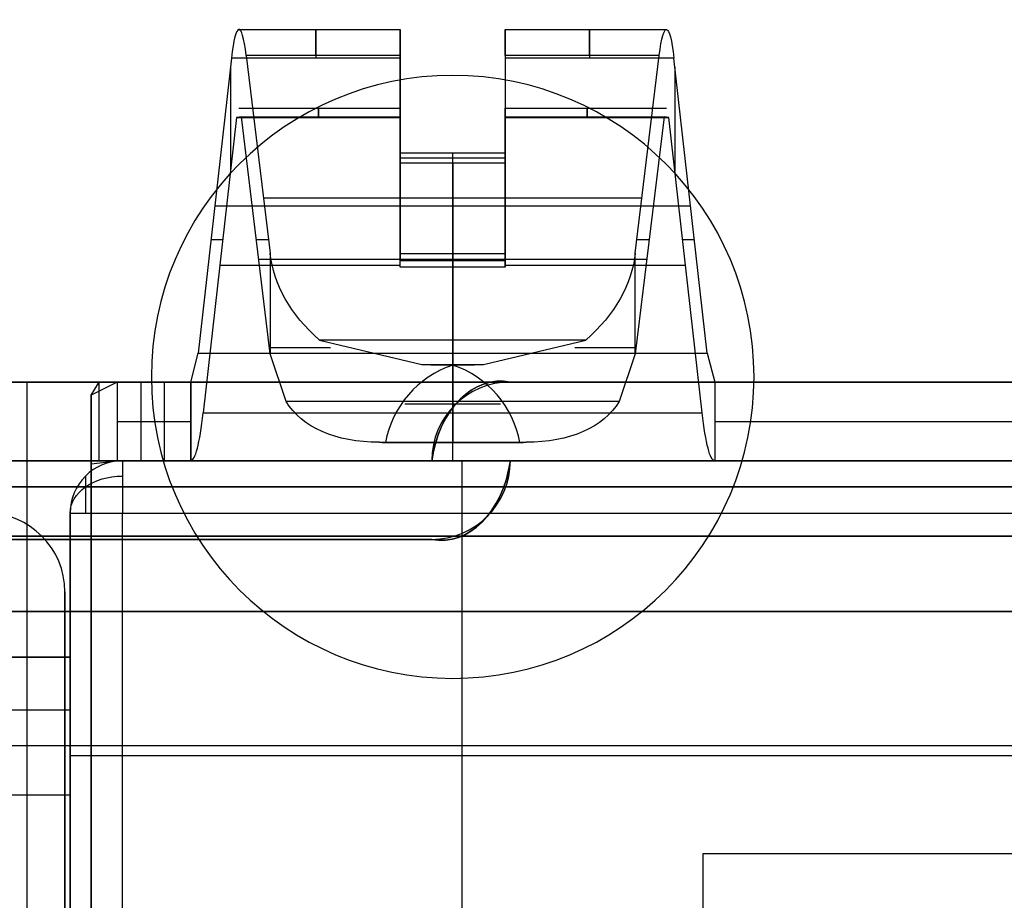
# Model space of a CAD drawing. Extents: x -64 to 57, y 4 to 161.
# Tile 31 of 256: x -54.55 to -50.79, y 42.23 to 45.59. Entities that reach past the tile are written whole.
import ezdxf

# ---------------------------------------------------------------- set-up
doc = ezdxf.new("R2010")
doc.units = 0
doc.layers.add('DEFAULT', color=7, linetype='CONTINUOUS')

msp = doc.modelspace()

# ---------------------------------------------------------------- linework, layer by layer
at = {"layer": 'DEFAULT'}
for p, q in [((-53.7129, 45.5516, 35.6083), (-53.0971, 45.5516, 35.6083)), ((-53.0971, 45.5515, 35.6146), (-53.0971, 45.2514, 35.6146)), ((-52.6971, 45.5516, 35.6083), (-52.0814, 45.5516, 35.6083)), ((-52.6971, 45.5515, 35.6146), (-52.6971, 45.2514, 35.6146)), ((-53.7416, 45.4417, 35.9029), (-53.8684, 44.3164, 37.2019)), ((-53.0971, 45.4417, 35.9029), (-53.7416, 45.4417, 35.9029)), ((-53.6853, 45.4523, 35.3263), (-53.5938, 44.6986, 34.3887)), ((-53.0971, 45.4523, 35.3263), (-53.6853, 45.4523, 35.3263)), ((-53.0971, 45.0811, 34.8646), (-53.0971, 45.4523, 35.3263)), ((-53.0971, 45.0417, 36.3646), (-53.0971, 45.4417, 35.9029)), ((-52.1089, 45.4523, 35.3263), (-52.6971, 45.4523, 35.3263)), ((-52.6971, 45.4523, 35.3263), (-52.6971, 45.0811, 34.8646)), ((-52.0527, 45.4417, 35.9029), (-52.6971, 45.4417, 35.9029)), ((-52.6971, 45.4417, 35.9029), (-52.6971, 45.0417, 36.3646)), ((-52.2005, 44.6986, 34.3887), (-52.1089, 45.4523, 35.3263)), ((-51.9259, 44.3164, 37.2019), (-52.0527, 45.4417, 35.9029)), ((-53.7455, 45.4073, 35.9426), (-53.7455, 45.0104, 35.9426)), ((-52.0488, 45.4073, 35.9426), (-52.0488, 45.0104, 35.9426)), ((-53.0971, 45.3647, 35.2173), (-53.0971, 45.3647, 35.9919)), ((-52.6971, 45.3647, 35.9919), (-52.6971, 45.3647, 35.2173)), ((-53.7129, 45.2516, 35.6083), (-53.0971, 45.2516, 35.6083)), ((-52.6971, 45.2516, 35.6083), (-52.0814, 45.2516, 35.6083)), ((-53.7224, 45.2149, 35.7065), (-53.8492, 44.0896, 37.0055)), ((-53.7037, 45.2185, 35.5143), (-53.7224, 45.2149, 35.7065)), ((-53.7224, 45.2149, 35.7065), (-53.0971, 45.2149, 35.7065)), ((-53.5938, 44.3136, 34.3887), (-53.7037, 45.2185, 35.5143)), ((-53.7037, 45.2185, 35.5143), (-53.0971, 45.2185, 35.5143)), ((-53.0971, 45.2185, 35.5143), (-53.0971, 45.069, 35.3283)), ((-53.0971, 45.0541, 35.8921), (-53.0971, 45.2149, 35.7065)), ((-52.6971, 45.2185, 35.5143), (-52.0906, 45.2185, 35.5143)), ((-52.6971, 45.069, 35.3283), (-52.6971, 45.2185, 35.5143)), ((-52.6971, 45.2149, 35.7065), (-52.0718, 45.2149, 35.7065)), ((-52.6971, 45.2149, 35.7065), (-52.6971, 45.0541, 35.8921)), ((-52.0906, 45.2185, 35.5143), (-52.2005, 44.3136, 34.3887)), ((-52.0718, 45.2149, 35.7065), (-52.0906, 45.2185, 35.5143)), ((-51.9451, 44.0896, 37.0055), (-52.0718, 45.2149, 35.7065)), ((-53.0971, 45.0811, 34.8646), (-52.6971, 45.0811, 34.8646)), ((-53.0971, 45.069, 35.3283), (-53.0971, 45.0811, 34.8646)), ((-53.0971, 45.069, 35.3283), (-53.0971, 45.0541, 35.8921)), ((-53.0971, 45.069, 35.3283), (-53.0971, 44.6962, 34.8646)), ((-53.0971, 45.0614, 35.6146), (-52.6971, 45.0614, 35.6146)), ((-53.0971, 45.0614, 35.6146), (-53.0971, 44.6705, 35.6146)), ((-52.8971, 45.0417, 36.3646), (-52.8971, 45.0811, 34.8646)), ((-52.8971, 44.3664, 33.9755), (-52.8971, 45.0811, 34.8646)), ((-52.6971, 45.0811, 34.8646), (-52.6971, 45.069, 35.3283)), ((-52.6971, 45.069, 35.3283), (-52.6971, 45.0541, 35.8921)), ((-52.6971, 44.6962, 34.8646), (-52.6971, 45.069, 35.3283)), ((-52.6971, 45.0614, 35.6146), (-52.6971, 44.6705, 35.6146)), ((-53.0971, 45.0417, 36.3646), (-53.0971, 45.0541, 35.8921)), ((-53.0971, 44.6448, 36.3646), (-53.0971, 45.0541, 35.8921)), ((-52.6971, 45.0417, 36.3646), (-53.0971, 45.0417, 36.3646)), ((-52.8971, 45.0417, 36.3646), (-52.8971, 44.3164, 37.2019)), ((-52.6971, 45.0541, 35.8921), (-52.6971, 45.0417, 36.3646)), ((-52.6971, 45.0541, 35.8921), (-52.6971, 44.6448, 36.3646)), ((-53.6194, 44.9094, 34.6509), (-52.1749, 44.9094, 34.6509)), ((-53.805, 44.879, 36.5524), (-51.9893, 44.879, 36.5524)), ((-53.0971, 44.8569, 35.0645), (-53.0971, 44.8569, 36.1198)), ((-52.6971, 44.8569, 35.0645), (-52.6971, 44.8569, 36.1198)), ((-53.8195, 44.7506, 36.7006), (-53.7748, 44.7506, 36.2424)), ((-53.6469, 44.7506, 34.9323), (-53.6002, 44.7506, 34.4535)), ((-52.1941, 44.7506, 34.4535), (-52.1474, 44.7506, 34.9323)), ((-52.0195, 44.7506, 36.2424), (-51.9748, 44.7506, 36.7006)), ((-53.5938, 44.6986, 34.3887), (-53.5938, 44.3136, 34.3887)), ((-53.0971, 44.6962, 34.8646), (-52.6971, 44.6962, 34.8646)), ((-53.0971, 44.6448, 36.3646), (-53.0971, 44.6962, 34.8646)), ((-52.8971, 44.1326, 34.1635), (-52.8971, 44.6962, 34.8646)), ((-52.8971, 44.6448, 36.3646), (-52.8971, 44.6962, 34.8646)), ((-52.6971, 44.6448, 36.3646), (-52.6971, 44.6962, 34.8646)), ((-52.2005, 44.3136, 34.3887), (-52.2005, 44.6986, 34.3887)), ((-53.7858, 44.6523, 36.356), (-53.0971, 44.6523, 36.356)), ((-53.6378, 44.6755, 34.8389), (-52.1565, 44.6755, 34.8389)), ((-53.0971, 44.6705, 35.6146), (-52.6971, 44.6705, 35.6146)), ((-52.6971, 44.6448, 36.3646), (-53.0971, 44.6448, 36.3646)), ((-52.8971, 44.6448, 36.3646), (-52.8971, 44.0896, 37.0055)), ((-52.6971, 44.6523, 36.356), (-52.0085, 44.6523, 36.356)), ((-52.3887, 44.3664, 33.9755), (-53.4056, 44.3664, 33.9755)), ((-53.4056, 44.3664, 33.9755), (-53.0143, 44.2731, 33.7666)), ((-52.78, 44.2731, 33.7666), (-52.3887, 44.3664, 33.9755)), ((-53.8971, 44.2065, 37.4966), (-53.8684, 44.3164, 37.2019)), ((-53.8684, 44.3164, 37.2019), (-51.9259, 44.3164, 37.2019)), ((-53.5328, 44.1326, 34.1635), (-53.5938, 44.3136, 34.3887)), ((-52.2005, 44.3136, 34.3887), (-52.2615, 44.1326, 34.1635)), ((-51.9259, 44.3164, 37.2019), (-51.8971, 44.2065, 37.4966)), ((-53.0143, 44.2731, 33.7666), (-52.78, 44.2731, 33.7666)), ((-53.0143, 44.2731, 33.7666), (-52.8971, 44.2715, 33.7567)), ((-52.9801, 44.2723, 33.7616), (-52.8142, 44.2723, 33.7616)), ((-52.8971, 44.2715, 33.7567), (-52.78, 44.2731, 33.7666)), ((-52.8971, 44.2715, 33.7567), (-52.8971, 44.2731, 33.7666)), ((-52.8971, 43.9755, 33.8053), (-52.8971, 44.2715, 33.7567)), ((-62.8671, 44.2065, 52.6366), (-46.1771, 44.2065, 52.6366)), ((-54.1771, 44.2065, 39.1966), (-62.8671, 44.2065, 39.1966)), ((-62.8671, 44.2065, 45.0666), (-46.1771, 44.2065, 45.0666)), ((-52.6771, 44.2065, 46.4166), (-56.9271, 44.2065, 46.4166)), ((-56.9271, 44.2065, 45.4166), (-52.6771, 44.2065, 45.4166)), ((-54.5221, 44.2065, 39.1966), (-54.5221, 44.2065, 45.4166)), ((-54.5221, 44.2065, 46.4166), (-54.5221, 44.2065, 52.6366)), ((-54.1771, 44.2065, 39.1966), (-54.2771, 44.157, 39.0039)), ((-54.2771, 44.157, 39.0039), (-54.2493, 44.2017, 39.1349)), ((-54.2479, 44.2021, 39.1379), (-54.2479, 43.9054, 39.1819)), ((-53.9971, 44.2065, 39.1966), (-54.1771, 44.2065, 39.1966)), ((-54.1771, 44.2065, 39.1966), (-54.1771, 43.9065, 39.1966)), ((-54.1771, 44.2065, 39.1966), (-54.1771, 44.2065, 39.1966)), ((-54.0871, 44.2065, 39.1966), (-54.0871, 43.9065, 39.1966)), ((-53.9971, 43.9065, 39.1966), (-53.9971, 44.2065, 39.1966)), ((-51.8971, 44.2065, 37.4966), (-53.8971, 44.2065, 37.4966)), ((-53.8971, 44.2065, 37.4966), (-53.8971, 44.2065, 39.0966)), ((-53.8971, 43.9065, 39.0966), (-53.8971, 44.2065, 39.0966)), ((-53.8971, 43.9065, 37.4966), (-53.8971, 44.2065, 37.4966)), ((-53.8971, 44.2065, 38.2966), (-53.8971, 43.9065, 38.2966)), ((-52.6771, 44.2065, 45.4166), (-52.6771, 44.2065, 46.4166)), ((-48.2171, 44.2065, 37.4966), (-51.8971, 44.2065, 37.4966)), ((-51.8971, 44.2065, 37.4966), (-51.8971, 43.9065, 37.4966)), ((-54.2771, 44.157, 39.0039), (-54.2771, 43.8941, 39.1484)), ((-54.2771, 44.1378, 38.9725), (-54.2771, 37.6565, 38.9725)), ((-52.2615, 44.1326, 34.1635), (-53.5328, 44.1326, 34.1635)), ((-53.0801, 44.1235, 33.781), (-52.7142, 44.1235, 33.781)), ((-53.8492, 44.0896, 37.0055), (-51.9451, 44.0896, 37.0055)), ((-54.1771, 44.0565, 39.1966), (-53.9971, 44.0565, 39.1966)), ((-53.8971, 44.0565, 37.4966), (-53.8971, 44.0565, 39.0966)), ((-51.8971, 44.0565, 37.4966), (-48.2171, 44.0565, 37.4966)), ((-53.1535, 43.9755, 33.8053), (-53.1773, 43.9771, 33.8152)), ((-53.1773, 43.9771, 33.8152), (-52.617, 43.9771, 33.8152)), ((-53.1657, 43.9763, 33.8103), (-52.6286, 43.9763, 33.8103)), ((-52.6408, 43.9755, 33.8053), (-53.1535, 43.9755, 33.8053)), ((-52.8971, 43.9755, 33.8053), (-52.8971, 43.9771, 33.8152)), ((-52.617, 43.9771, 33.8152), (-52.6408, 43.9755, 33.8053)), ((-62.8671, 43.9065, 52.6366), (-46.1771, 43.9065, 52.6366)), ((-62.8671, 43.9065, 39.1966), (-54.1771, 43.9065, 39.1966)), ((-62.8671, 43.9065, 45.0666), (-46.1771, 43.9065, 45.0666)), ((-52.6771, 43.9065, 46.4166), (-56.9271, 43.9065, 46.4166)), ((-56.9271, 43.9065, 45.4166), (-52.6771, 43.9065, 45.4166)), ((-52.9771, 43.9065, 46.1166), (-56.6271, 43.9065, 46.1166)), ((-56.6271, 43.9065, 45.7166), (-52.9771, 43.9065, 45.7166)), ((-56.6271, 43.9065, 45.9166), (-52.9771, 43.9065, 45.9166)), ((-54.5221, 43.9065, 39.1966), (-54.5221, 43.9065, 45.4166)), ((-54.5221, 43.9065, 46.4166), (-54.5221, 43.9065, 52.6366)), ((-54.2771, 43.8941, 39.1484), (-54.1771, 43.9065, 39.1966)), ((-54.2771, 43.8941, 39.1484), (-54.2771, 43.8941, 39.1484)), ((-54.2421, 43.9058, 39.1846), (-54.1771, 43.9065, 39.1966)), ((-54.1771, 43.9065, 39.1966), (-53.9971, 43.9065, 39.1966)), ((-53.8971, 43.9065, 39.0966), (-53.8971, 43.9065, 37.4966)), ((-51.8971, 43.9065, 37.4966), (-53.8971, 43.9065, 37.4966)), ((-52.9771, 43.9065, 45.7166), (-52.9771, 43.9065, 46.1166)), ((-52.6771, 43.9065, 45.4166), (-52.6771, 43.9065, 46.4166)), ((-51.8971, 43.9065, 37.4966), (-48.2171, 43.9065, 37.4966)), ((-62.8671, 43.8065, 53.0366), (-46.1771, 43.8065, 53.0366)), ((-54.2771, 43.8065, 38.7966), (-62.8671, 43.8065, 38.7966)), ((-46.1771, 43.8065, 52.7366), (-62.8671, 43.8065, 52.7366)), ((-62.8671, 43.8065, 39.0966), (-54.2771, 43.8065, 39.0966)), ((-54.5221, 43.8065, 53.0366), (-54.5221, 31.5065, 53.0366)), ((-54.5221, 43.8065, 52.7366), (-54.5221, 31.5065, 52.7366)), ((-54.2771, 43.8065, 38.7966), (-54.2771, 37.6565, 38.7966)), ((-54.2771, 37.6565, 39.0966), (-54.2771, 43.8065, 39.0966)), ((-52.9771, 43.6065, 45.7166), (-56.6271, 43.6065, 45.7166)), ((-56.6271, 43.6065, 46.1166), (-52.9771, 43.6065, 46.1166)), ((-56.6271, 43.6065, 45.9166), (-52.9771, 43.6065, 45.9166)), ((-52.9771, 43.6065, 46.1166), (-52.9771, 43.6065, 45.7166))]:
    msp.add_line(p, q, dxfattribs=at)
at = {"layer": 'DEFAULT', "color": 156}
for p, q in [((-52.8971, 45.3761, 37.5166), (-52.8971, 45.3761, 35.8806)), ((-54.0471, 44.2261, 37.5166), (-54.0471, 44.2261, 35.8806)), ((-51.7471, 44.2261, 35.8806), (-51.7471, 44.2261, 37.5166)), ((-52.8971, 43.0761, 37.5166), (-52.8971, 43.0761, 35.8806))]:
    msp.add_line(p, q, dxfattribs=at)
at = {"layer": 'DEFAULT', "color": 254}
for p, q in [((-54.1571, 43.9065, 44.5166), (-62.6771, 43.9065, 44.5166)), ((-62.6771, 43.9065, 47.3166), (-54.1571, 43.9065, 47.3166)), ((-50.6271, 43.9065, 46.6666), (-62.6771, 43.9065, 46.6666)), ((-62.6771, 43.9065, 45.1666), (-50.6271, 43.9065, 45.1666)), ((-54.1571, 43.9065, 38.0966), (-46.4771, 43.9065, 38.0966)), ((-54.1571, 43.9065, 38.0966), (-54.1571, 43.9065, 44.5166)), ((-54.1571, 43.9065, 47.3166), (-54.1571, 43.9065, 52.5366)), ((-54.1571, 43.9065, 52.5366), (-46.4771, 43.9065, 52.5366)), ((-50.4771, 43.9065, 41.6316), (-54.1571, 43.9065, 41.6316)), ((-50.4771, 43.9065, 49.6016), (-54.1571, 43.9065, 49.6016)), ((-52.8621, 43.9065, 38.0966), (-52.8621, 41.7337, 38.0966)), ((-54.3571, 43.1565, 38.0966), (-54.3571, 43.7065, 38.0966)), ((-54.3571, 41.8565, 44.5166), (-54.3571, 43.7065, 44.5166)), ((-54.3571, 43.7065, 47.3166), (-54.3571, 41.8565, 47.3166)), ((-54.3571, 43.7065, 52.5366), (-54.3571, 41.8565, 52.5366)), ((-54.3571, 43.7065, 47.3166), (-54.3571, 43.7065, 52.5366)), ((-54.3571, 43.7065, 38.0966), (-54.3571, 43.7065, 44.5166)), ((-54.3571, 43.7065, 50.0266), (-54.3571, 41.7565, 50.0266)), ((-54.3571, 43.7065, 41.1066), (-54.3571, 41.7565, 41.1066)), ((-54.1571, 41.8565, 52.7366), (-54.1571, 43.7065, 52.7366)), ((-54.1571, 43.7065, 52.7366), (-46.4771, 43.7065, 52.7366)), ((-50.6271, 43.619, 46.6666), (-62.6771, 43.619, 46.6666)), ((-62.6771, 43.619, 45.1666), (-50.6271, 43.619, 45.1666)), ((-54.3771, 43.4065, 44.5166), (-54.3771, 41.8565, 44.5166)), ((-54.3771, 43.4065, 44.2166), (-54.3771, 41.8565, 44.2166)), ((-54.3771, 43.4065, 44.5166), (-54.3771, 43.4065, 44.2166)), ((-54.3771, 41.8565, 47.3166), (-54.3771, 43.4065, 47.3166)), ((-54.3771, 43.4065, 47.6166), (-54.3771, 43.4065, 47.3166)), ((-54.3771, 41.8565, 47.6166), (-54.3771, 43.4065, 47.6166)), ((-54.3771, 43.4065, 44.3666), (-54.3771, 41.8565, 44.3666)), ((-54.3771, 43.4065, 47.4666), (-54.3771, 41.8565, 47.4666)), ((-62.6771, 43.3315, 46.6666), (-46.4771, 43.3315, 46.6666)), ((-46.4771, 43.3315, 45.1666), (-62.6771, 43.3315, 45.1666)), ((-46.4771, 43.3315, 45.9166), (-62.6771, 43.3315, 45.9166)), ((-54.3571, 43.1565, 50.2166), (-62.5771, 43.1565, 50.2166)), ((-62.5771, 43.1565, 51.8166), (-54.3571, 43.1565, 51.8166)), ((-54.3571, 43.1565, 51.0166), (-62.5771, 43.1565, 51.0166)), ((-54.3571, 43.1565, 41.7666), (-62.4771, 43.1565, 41.7666)), ((-62.4771, 43.1565, 43.3666), (-54.3571, 43.1565, 43.3666)), ((-54.3571, 43.1565, 42.5666), (-62.4771, 43.1565, 42.5666)), ((-59.2471, 43.1565, 38.0966), (-54.3571, 43.1565, 38.0966)), ((-59.2471, 43.1565, 38.7966), (-54.3571, 43.1565, 38.7966)), ((-54.3571, 43.1565, 38.4466), (-59.2471, 43.1565, 38.4466)), ((-54.3571, 41.7565, 50.2166), (-54.3571, 43.1565, 50.2166)), ((-54.3571, 43.1565, 51.8166), (-54.3571, 43.1565, 50.2166)), ((-54.3571, 41.7565, 41.7666), (-54.3571, 43.1565, 41.7666)), ((-54.3571, 43.1565, 38.7966), (-54.3571, 43.1565, 38.0966)), ((-54.3571, 42.1065, 38.7966), (-54.3571, 43.1565, 38.7966)), ((-54.3571, 43.1565, 43.3666), (-54.3571, 43.1565, 41.7666)), ((-62.5771, 42.9565, 52.0166), (-54.3571, 42.9565, 52.0166)), ((-62.4771, 42.9565, 43.5666), (-54.3571, 42.9565, 43.5666)), ((-54.3571, 32.3565, 52.0166), (-54.3571, 42.9565, 52.0166)), ((-54.3571, 41.8565, 43.5666), (-54.3571, 42.9565, 43.5666)), ((-59.2471, 42.8201, 38.0966), (-46.4771, 42.8201, 38.0966)), ((-54.1571, 42.7815, 52.7366), (-46.4771, 42.7815, 52.7366)), ((-59.2471, 42.6315, 38.7966), (-54.3571, 42.6315, 38.7966)), ((-54.3771, 42.6315, 44.5166), (-54.3771, 42.6315, 44.2166)), ((-54.3771, 42.6315, 47.3166), (-54.3771, 42.6315, 47.6166)), ((-51.9421, 42.4065, 51.4966), (-51.9421, 42.0065, 51.4966)), ((-48.7679, 42.4065, 51.4966), (-51.9421, 42.4065, 51.4966)), ((-51.9421, 42.4065, 40.0966), (-51.9421, 42.4065, 51.4966)), ((-46.4771, 42.4065, 40.0966), (-51.9421, 42.4065, 40.0966)), ((-51.9421, 42.4065, 40.0966), (-51.9421, 32.9065, 40.0966)), ((-46.4771, 42.4065, 45.7966), (-51.9421, 42.4065, 45.7966)), ((-51.9421, 42.4065, 45.7966), (-51.9421, 38.5565, 45.7966))]:
    msp.add_line(p, q, dxfattribs=at)
at = {"layer": 'DEFAULT', "extrusion": (0.995271, 1.18686e-08, 0.097133)}
for centre, radius, start, end in [((45.0978, 40.6572, -50.0001), 0.4538, 321.374, 40.7241), ((44.6622, 42.5542, -50.0001), 0.7557, 179.9829, 220.7422)]:
    msp.add_arc(centre, radius, start, end, dxfattribs=at)
at = {"layer": 'DEFAULT', "extrusion": (1, 1.19249e-08, 0)}
for centre, radius, start, end in [((45.1016, 35.6083, -53.4194), 0.45, 321.2054, 40.9027), ((45.1016, 35.6083, -52.3749), 0.45, 321.2054, 40.9027), ((45.1016, 35.6083, -53.4098), 0.15, 321.2054, 40.9027), ((45.1016, 35.6083, -52.3845), 0.15, 321.2054, 40.9027), ((44.7172, 33.6936, -52.8971), 0.45, 141.2054, 170.6693), ((44.6565, 37.4966, -52.8971), 0.45, 180, 220.9027), ((43.8065, 52.6366, -54.5221), 0.4, 0, 90), ((44.7172, 33.6936, -52.8971), 0.75, 141.2054, 170.6693), ((44.6565, 37.4966, -52.8971), 0.75, 180, 220.9027), ((43.8065, 52.6366, -54.5221), 0.1, 0, 90)]:
    msp.add_arc(centre, radius, start, end, dxfattribs=at)
at = {"layer": 'DEFAULT', "extrusion": (1, 1.19249e-08, -8.27181e-25)}
msp.add_arc((45.1016, 35.6083, -53.0971), 0.45, 321.2054, 40.9027, dxfattribs=at)
at = {"layer": 'DEFAULT', "extrusion": (1, 1.19249e-08, 7.57343e-16)}
msp.add_arc((45.1016, 35.6083, -52.6971), 0.45, 321.2054, 40.9027, dxfattribs=at)
at = {"layer": 'DEFAULT', "extrusion": (0.995271, 1.18685e-08, -0.097133)}
msp.add_arc((45.0978, 30.3811, -55.2939), 0.4538, 321.374, 40.7241, dxfattribs=at)
at = {"layer": 'DEFAULT', "color": 156}
for centre, start, end in [((-52.8971, 44.2261, 37.5166), 360, 180), ((-52.8971, 44.2261, 35.8806), 360, 180), ((-52.8971, 44.2261, 36.6986), 0, 180), ((-52.8971, 44.2261, 37.5166), 180, 0), ((-52.8971, 44.2261, 35.8806), 180, 0), ((-52.8971, 44.2261, 36.6986), 180, 0)]:
    msp.add_arc(centre, 1.15, start, end, dxfattribs=at)
at = {"layer": 'DEFAULT', "extrusion": (1, 1.19249e-08, 8.27181e-25)}
msp.add_arc((45.1016, 35.6083, -53.0971), 0.15, 321.2054, 40.9027, dxfattribs=at)
at = {"layer": 'DEFAULT', "extrusion": (1, 1.19249e-08, -2.27027e-15)}
msp.add_arc((45.1016, 35.6083, -52.6971), 0.15, 321.2054, 40.9027, dxfattribs=at)
at = {"layer": 'DEFAULT', "extrusion": (-9.29532e-09, 0.779397, -0.626531)}
msp.add_arc((52.5674, 54.8735, 13.2923), 1.0285, 324.5765, 356.3179, dxfattribs=at)
at = {"layer": 'DEFAULT', "extrusion": (-9.29303e-09, 0.779397, -0.626531)}
msp.add_arc((53.2269, 54.8735, 13.2923), 1.0285, 183.6821, 215.4235, dxfattribs=at)
at = {"layer": 'DEFAULT', "extrusion": (-1.19249e-08, 1, 0)}
for centre, radius, start, end in [((52.8971, 34.4567, 44.337), 0.7, 311.7461, 354.4259), ((52.8971, 34.4567, 44.337), 0.7, 185.5741, 228.2528), ((53.9971, 39.0966, 44.0565), 0.1, 90, 180), ((53.9971, 39.0966, 43.9065), 0.1, 90, 180)]:
    msp.add_arc(centre, radius, start, end, dxfattribs=at)
at = {"layer": 'DEFAULT', "extrusion": (-1.93345e-09, 0.162132, 0.986769)}
msp.add_arc((52.7716, -37.8458, 40.4879), 0.3877, 288.8946, 350.0715, dxfattribs=at)
at = {"layer": 'DEFAULT', "extrusion": (-1.93336e-09, 0.162132, 0.986769)}
msp.add_arc((53.0227, -37.8458, 40.4879), 0.3877, 189.9285, 251.1054, dxfattribs=at)
at = {"layer": 'DEFAULT', "extrusion": (0.707107, -1.77694e-07, -0.707107)}
for centre, start, end in [((43.8307, -4.4794, -70.0698), 281.5163, 7.9549), ((43.9822, -4.7987, -70.0698), 101.5163, 187.9549)]:
    msp.add_arc(centre, 0.3794, start, end, dxfattribs=at)
at = {"layer": 'DEFAULT', "extrusion": (0.707107, 1.94558e-07, 0.707107)}
for centre, start, end in [((43.8308, 69.4152, -5.134), 352.0451, 78.4837), ((43.9822, 69.7345, -5.134), 172.0451, 258.4837)]:
    msp.add_arc(centre, 0.3794, start, end, dxfattribs=at)
at = {"layer": 'DEFAULT', "extrusion": (-1.19249e-08, 1, -1.77636e-14)}
msp.add_arc((53.9971, 39.0966, 44.2065), 0.1, 90, 180, dxfattribs=at)
at = {"layer": 'DEFAULT'}
for centre, start, end in [((-52.6771, 43.9065, 45.9166), 90, 180), ((-52.9771, 43.9065, 45.9166), 270, 0)]:
    msp.add_arc(centre, 0.3, start, end, dxfattribs=at)
at = {"layer": 'DEFAULT', "extrusion": (1, 1.19249e-08, 4.53335e-14)}
msp.add_arc((43.8065, 39.1966, -54.2771), 0.4, 270, 331.2082, dxfattribs=at)
at = {"layer": 'DEFAULT', "extrusion": (-0.295987, 0.722557, -0.624743)}
msp.add_arc((32.2141, 64.9223, 26.3899), 0.5968, 302.9133, 354.7143, dxfattribs=at)
at = {"layer": 'DEFAULT', "extrusion": (0.296118, 0.722435, -0.624822)}
msp.add_arc((65.6892, 39.8589, -4.9388), 0.5968, 185.2764, 237.0806, dxfattribs=at)
at = {"layer": 'DEFAULT', "extrusion": (0.995271, 1.18686e-08, -0.097133)}
msp.add_arc((44.6622, 32.2781, -55.2939), 0.7557, 179.9829, 220.7422, dxfattribs=at)
at = {"layer": 'DEFAULT', "color": 254}
for centre, radius, start, end in [((-54.1571, 43.7065, 44.5166), 0.2, 90, 180), ((-54.1571, 43.7065, 38.0966), 0.2, 90, 180), ((-54.1571, 43.7065, 52.5366), 0.2, 90, 180), ((-54.1571, 43.7065, 47.3166), 0.2, 90, 180), ((-54.1571, 43.7065, 41.3066), 0.2, 90, 180), ((-54.1571, 43.7065, 49.9266), 0.2, 90, 180), ((-54.6771, 43.4065, 44.5166), 0.3, 0, 90), ((-54.6771, 43.4065, 44.2166), 0.3, 0, 90), ((-54.6771, 43.4065, 47.3166), 0.3, 0, 90), ((-54.6771, 43.4065, 47.6166), 0.3, 0, 90), ((-54.6771, 43.4065, 44.3666), 0.3, 0, 90), ((-54.6771, 43.4065, 47.4666), 0.3, 0, 90)]:
    msp.add_arc(centre, radius, start, end, dxfattribs=at)
at = {"layer": 'DEFAULT', "extrusion": (1, 1.19248e-08, 1.82354e-13)}
msp.add_arc((43.8065, 39.1966, -54.2771), 0.1, 270, 331.2082, dxfattribs=at)
at = {"layer": 'DEFAULT', "color": 254, "extrusion": (1, 1.19249e-08, 2.87108e-15)}
msp.add_arc((43.7065, 52.5366, -54.1571), 0.2, 0, 90, dxfattribs=at)
at = {"layer": 'DEFAULT', "color": 254, "extrusion": (-8.43222e-09, 0.707107, -0.707107)}
msp.add_arc((54.1571, 68.0541, -6.2438), 0.2, 0, 90, dxfattribs=at)
at = {"layer": 'DEFAULT', "color": 254, "extrusion": (1, 1.19249e-08, 5.43565e-14)}
msp.add_arc((43.7065, 52.5366, -54.2986), 0.1414, 360, 90, dxfattribs=at)
at = {"layer": 'DEFAULT', "color": 254, "extrusion": (-1.19249e-08, 1, -9.09779e-15)}
msp.add_arc((54.1571, 52.5366, 43.7065), 0.2, 0, 90, dxfattribs=at)
at = {"layer": 'DEFAULT', "color": 254, "extrusion": (1, 1.19249e-08, -1.71129e-14)}
msp.add_arc((42.9565, 51.8166, -54.3571), 0.2, 0, 90, dxfattribs=at)
at = {"layer": 'DEFAULT', "color": 254, "extrusion": (1, 1.19249e-08, -1.2672e-14)}
msp.add_arc((42.9565, 43.3666, -54.3571), 0.2, 0, 90, dxfattribs=at)
at = {"layer": 'DEFAULT', "color": 254, "extrusion": (-1.19249e-08, 1, 0)}
msp.add_arc((54.1571, 52.5366, 42.7815), 0.2, 0, 90, dxfattribs=at)

doc.saveas('drawing.dxf')
